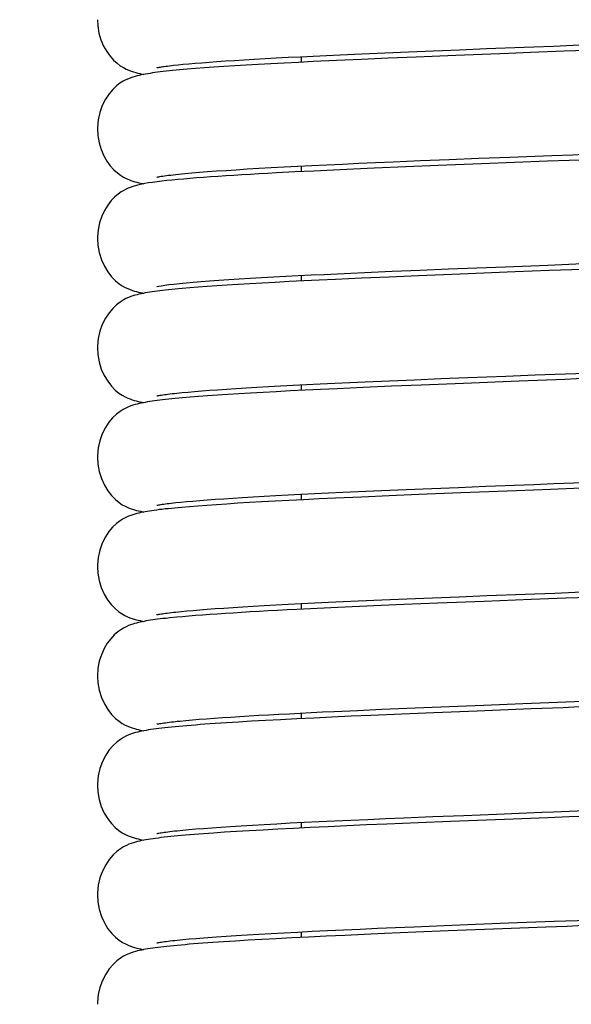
# Model space of a CAD drawing. Extents: x -559 to 3265, y -113 to 867.
# Tile 34 of 69: x 2962 to 2974, y 435 to 457. Entities that reach past the tile are written whole.
import ezdxf

# ---------------------------------------------------------------- set-up
doc = ezdxf.new("R2010")
doc.units = 0
doc.header["$LTSCALE"] = 2
doc.header["$MEASUREMENT"] = 0
doc.layers.get('0').update_dxf_attribs({"linetype": 'CONTINUOUS'})
doc.layers.get('DEFPOINTS').update_dxf_attribs({"linetype": 'CONTINUOUS'})
doc.layers.add('COSTRUZIONE', color=4, linetype='CONTINUOUS', lineweight=13)
doc.styles.add('ISO', font='tahoma.ttf')
doc.dimstyles.new('ISO-25', dxfattribs={"dimtxt": 20, "dimasz": 4, "dimexe": 1, "dimexo": 1.5, "dimgap": 1.5, "dimtad": 1, "dimdec": 0, "dimtxsty": 'ISO', "dimcen": 2.5, "dimclrd": 7, "dimclre": 7, "dimclrt": 7, "dimadec": 0, "dimazin": 0, "dimtfac": 1, "dimtdec": 0, "dimtmove": 0, "dimatfit": 3, "dimfxl": 1, "dimlwd": 13, "dimarcsym": 0})

# ---------------------------------------------------------------- blocks, each defined once
blk = doc.blocks.new('*D32')
at = {"layer": 'COSTRUZIONE', "color": 7, "lineweight": -2, "transparency": 16777216}
for p, q in [((2871.648, 599.245), (3041.657, 599.245)), ((2999.654, 73.672), (3041.657, 73.672))]:
    blk.add_line(p, q, dxfattribs=at)
at = {"layer": 'COSTRUZIONE', "color": 7, "lineweight": 13, "transparency": 16777216}
blk.add_line((3040.657, 77.672), (3040.657, 595.245), dxfattribs=at)
at = {"layer": 'COSTRUZIONE', "color": 7, "transparency": 16777216}
for points in [[(3039.99, 595.245), (3041.324, 595.245), (3040.657, 599.245)], [(3039.99, 77.672), (3041.324, 77.672), (3040.657, 73.672)]]:
    blk.add_solid(points, dxfattribs=at)
at = {"layer": 'DEFPOINTS', "color": 0, "transparency": 16777216}
for p in [(2870.148, 599.245), (3040.657, 599.245), (2998.154, 73.672)]:
    blk.add_point(p, dxfattribs=at)
at = {"layer": 'COSTRUZIONE', "color": 7, "transparency": 16777216, "insert": (3028.741, 336.459), "char_height": 20, "attachment_point": 5, "rotation": 90, "style": 'ISO'}
blk.add_mtext('525', dxfattribs=at)

msp = doc.modelspace()

# ---------------------------------------------------------------- linework, layer by layer
at = {"color": 7, "linetype": 'Continuous'}
for p, q in [((2971.377, 456.633), (2971.963, 456.657)), ((2971.963, 456.657), (2972.571, 456.681)), ((2973.634, 456.722), (2974.074, 456.739)), ((2966.689, 456.403), (2966.893, 456.417)), ((2966.893, 456.417), (2967.11, 456.43)), ((2967.11, 456.43), (2967.339, 456.444)), ((2967.339, 456.444), (2967.581, 456.458)), ((2967.581, 456.458), (2967.834, 456.471)), ((2967.834, 456.471), (2968.099, 456.486)), ((2968.099, 456.486), (2968.376, 456.5)), ((2968.376, 456.5), (2968.664, 456.514)), ((2968.404, 456.375), (2968.404, 456.501)), ((2968.664, 456.514), (2968.963, 456.528)), ((2969.192, 456.413), (2968.664, 456.388)), ((2968.963, 456.528), (2969.274, 456.543)), ((2969.754, 456.438), (2969.192, 456.413)), ((2969.274, 456.543), (2969.762, 456.565)), ((2970.352, 456.464), (2969.754, 456.438)), ((2969.762, 456.565), (2970.276, 456.587)), ((2970.276, 456.587), (2970.814, 456.61)), ((2970.983, 456.491), (2970.352, 456.464)), ((2970.814, 456.61), (2971.377, 456.633)), ((2971.876, 456.527), (2970.983, 456.491)), ((2973.066, 456.574), (2971.876, 456.527)), ((2973.561, 456.593), (2973.066, 456.574)), ((2965.518, 456.306), (2965.622, 456.317)), ((2965.622, 456.317), (2965.737, 456.329)), ((2965.737, 456.329), (2965.864, 456.34)), ((2966.013, 456.231), (2965.828, 456.216)), ((2965.864, 456.34), (2966.003, 456.353)), ((2966.003, 456.353), (2966.155, 456.365)), ((2966.213, 456.246), (2966.013, 456.231)), ((2966.155, 456.365), (2966.32, 456.377)), ((2966.426, 456.262), (2966.213, 456.246)), ((2966.32, 456.377), (2966.498, 456.39)), ((2966.654, 456.277), (2966.426, 456.262)), ((2966.498, 456.39), (2966.689, 456.403)), ((2966.897, 456.292), (2966.654, 456.277)), ((2967.154, 456.308), (2966.897, 456.292)), ((2967.426, 456.324), (2967.154, 456.308)), ((2967.712, 456.339), (2967.426, 456.324)), ((2968.014, 456.355), (2967.712, 456.339)), ((2968.332, 456.372), (2968.014, 456.355)), ((2968.664, 456.388), (2968.332, 456.372)), ((2971.727, 454.186), (2972.398, 454.213)), ((2972.398, 454.213), (2973.09, 454.239)), ((2973.09, 454.239), (2974.036, 454.276)), ((2967.179, 453.973), (2967.44, 453.988)), ((2967.44, 453.988), (2967.717, 454.003)), ((2967.717, 454.003), (2968.008, 454.019)), ((2968.008, 454.019), (2968.314, 454.035)), ((2968.314, 454.035), (2968.636, 454.051)), ((2968.404, 453.913), (2968.404, 454.039)), ((2968.636, 454.051), (2968.972, 454.067)), ((2968.972, 454.067), (2969.323, 454.083)), ((2969.323, 454.083), (2969.689, 454.1)), ((2970.039, 453.989), (2969.575, 453.969)), ((2969.689, 454.1), (2970.069, 454.117)), ((2970.75, 454.019), (2970.039, 453.989)), ((2970.069, 454.117), (2970.463, 454.134)), ((2970.463, 454.134), (2971.081, 454.16)), ((2971.476, 454.049), (2970.75, 454.019)), ((2971.081, 454.16), (2971.727, 454.186)), ((2972.457, 454.088), (2971.476, 454.049)), ((2973.939, 454.145), (2972.457, 454.088)), ((2965.776, 453.871), (2965.931, 453.885)), ((2965.931, 453.885), (2966.101, 453.899)), ((2966.101, 453.899), (2966.286, 453.913)), ((2966.286, 453.913), (2966.487, 453.928)), ((2966.487, 453.928), (2966.702, 453.942)), ((2966.702, 453.942), (2966.933, 453.957)), ((2966.933, 453.957), (2967.179, 453.973)), ((2968.252, 453.906), (2967.839, 453.884)), ((2968.68, 453.927), (2968.252, 453.906)), ((2969.122, 453.948), (2968.68, 453.927)), ((2969.575, 453.969), (2969.122, 453.948)), ((2972.354, 451.749), (2972.993, 451.774)), ((2972.993, 451.774), (2973.95, 451.811)), ((2968.404, 451.452), (2968.404, 451.577)), ((2970.374, 451.542), (2969.749, 451.515)), ((2969.823, 451.644), (2970.446, 451.671)), ((2971.038, 451.57), (2970.374, 451.542)), ((2970.446, 451.671), (2971.077, 451.698)), ((2971.976, 451.607), (2971.038, 451.57)), ((2971.077, 451.698), (2971.714, 451.724)), ((2971.714, 451.724), (2972.354, 451.749)), ((2973.213, 451.656), (2971.976, 451.607)), ((2973.977, 451.685), (2973.213, 451.656)), ((2965.152, 451.33), (2965.153, 451.331)), ((2966.278, 451.328), (2966.076, 451.313)), ((2966.494, 451.343), (2966.278, 451.328)), ((2966.726, 451.358), (2966.494, 451.343)), ((2966.973, 451.374), (2966.726, 451.358)), ((2967.235, 451.389), (2966.973, 451.374)), ((2967.514, 451.405), (2967.235, 451.389)), ((2967.81, 451.421), (2967.514, 451.405)), ((2968.122, 451.438), (2967.81, 451.421)), ((2968.453, 451.454), (2968.122, 451.438)), ((2968.8, 451.471), (2968.453, 451.454)), ((2969.166, 451.488), (2968.8, 451.471)), ((2969.749, 451.515), (2969.166, 451.488)), ((2965.888, 451.298), (2965.715, 451.283)), ((2966.076, 451.313), (2965.888, 451.298)), ((2973.002, 449.313), (2973.665, 449.338)), ((2973.665, 449.338), (2974.118, 449.355)), ((2967.928, 449.091), (2968.214, 449.106)), ((2968.214, 449.106), (2968.513, 449.121)), ((2968.404, 448.99), (2968.404, 449.116)), ((2968.513, 449.121), (2968.825, 449.136)), ((2968.825, 449.136), (2969.15, 449.152)), ((2969.15, 449.152), (2969.488, 449.167)), ((2969.488, 449.167), (2969.836, 449.183)), ((2969.836, 449.183), (2970.38, 449.207)), ((2970.38, 449.207), (2970.947, 449.23)), ((2971.097, 449.11), (2970.425, 449.082)), ((2970.947, 449.23), (2971.537, 449.255)), ((2972.048, 449.149), (2971.097, 449.11)), ((2971.537, 449.255), (2972.151, 449.279)), ((2973.302, 449.197), (2972.048, 449.149)), ((2972.151, 449.279), (2973.002, 449.313)), ((2965.594, 448.929), (2965.714, 448.941)), ((2965.714, 448.941), (2965.848, 448.954)), ((2965.848, 448.954), (2965.994, 448.966)), ((2965.994, 448.966), (2966.153, 448.979)), ((2966.153, 448.979), (2966.326, 448.993)), ((2966.506, 448.882), (2966.287, 448.866)), ((2966.326, 448.993), (2966.512, 449.006)), ((2966.74, 448.897), (2966.506, 448.882)), ((2966.512, 449.006), (2966.712, 449.02)), ((2966.712, 449.02), (2966.927, 449.033)), ((2966.989, 448.913), (2966.74, 448.897)), ((2966.927, 449.033), (2967.155, 449.048)), ((2967.254, 448.928), (2966.989, 448.913)), ((2967.155, 449.048), (2967.398, 449.062)), ((2967.535, 448.944), (2967.254, 448.928)), ((2967.398, 449.062), (2967.656, 449.076)), ((2967.833, 448.961), (2967.535, 448.944)), ((2967.656, 449.076), (2967.928, 449.091)), ((2968.149, 448.977), (2967.833, 448.961)), ((2968.482, 448.994), (2968.149, 448.977)), ((2968.833, 449.011), (2968.482, 448.994)), ((2969.203, 449.028), (2968.833, 449.011)), ((2969.792, 449.055), (2969.203, 449.028)), ((2970.425, 449.082), (2969.792, 449.055)), ((2965.894, 448.836), (2965.719, 448.821)), ((2966.084, 448.851), (2965.894, 448.836)), ((2966.287, 448.866), (2966.084, 448.851)), ((2973.636, 446.875), (2974.083, 446.892)), ((2968.388, 446.653), (2968.691, 446.668)), ((2968.691, 446.668), (2969.007, 446.683)), ((2969.007, 446.683), (2969.335, 446.699)), ((2969.335, 446.699), (2969.674, 446.714)), ((2969.674, 446.714), (2970.205, 446.737)), ((2970.205, 446.737), (2970.759, 446.761)), ((2970.759, 446.761), (2971.336, 446.785)), ((2971.991, 446.684), (2971.044, 446.646)), ((2971.336, 446.785), (2971.935, 446.809)), ((2971.935, 446.809), (2972.556, 446.833)), ((2973.241, 446.733), (2971.991, 446.684)), ((2974.013, 446.763), (2973.241, 446.733)), ((2965.571, 446.465), (2965.686, 446.477)), ((2965.686, 446.477), (2965.815, 446.489)), ((2965.815, 446.489), (2965.956, 446.501)), ((2965.956, 446.501), (2966.109, 446.514)), ((2966.109, 446.514), (2966.276, 446.527)), ((2966.276, 446.527), (2966.456, 446.54)), ((2966.456, 446.54), (2966.649, 446.554)), ((2966.649, 446.554), (2966.855, 446.567)), ((2966.968, 446.45), (2966.72, 446.434)), ((2966.855, 446.567), (2967.076, 446.581)), ((2967.231, 446.465), (2966.968, 446.45)), ((2967.076, 446.581), (2967.31, 446.595)), ((2967.51, 446.481), (2967.231, 446.465)), ((2967.31, 446.595), (2967.559, 446.609)), ((2967.806, 446.497), (2967.51, 446.481)), ((2967.559, 446.609), (2967.822, 446.624)), ((2968.119, 446.514), (2967.806, 446.497)), ((2967.822, 446.624), (2968.098, 446.638)), ((2968.098, 446.638), (2968.388, 446.653)), ((2968.449, 446.53), (2968.119, 446.514)), ((2968.404, 446.528), (2968.404, 446.654)), ((2968.798, 446.547), (2968.449, 446.53)), ((2969.164, 446.565), (2968.798, 446.547)), ((2969.749, 446.591), (2969.164, 446.565)), ((2970.376, 446.618), (2969.749, 446.591)), ((2971.044, 446.646), (2970.376, 446.618)), ((2965.881, 446.374), (2965.708, 446.359)), ((2966.069, 446.388), (2965.881, 446.374)), ((2966.271, 446.404), (2966.069, 446.388)), ((2966.488, 446.419), (2966.271, 446.404)), ((2966.72, 446.434), (2966.488, 446.419)), ((2969.012, 444.222), (2969.341, 444.237)), ((2969.341, 444.237), (2969.681, 444.253)), ((2969.681, 444.253), (2970.214, 444.276)), ((2970.214, 444.276), (2970.77, 444.3)), ((2970.77, 444.3), (2971.35, 444.324)), ((2971.35, 444.324), (2971.952, 444.348)), ((2972.518, 444.243), (2971.473, 444.202)), ((2971.952, 444.348), (2972.576, 444.372)), ((2973.571, 444.284), (2972.518, 444.243)), ((2973.66, 444.414), (2974.108, 444.431)), ((2965.573, 444.003), (2965.689, 444.015)), ((2965.689, 444.015), (2965.818, 444.028)), ((2965.818, 444.028), (2965.959, 444.04)), ((2965.959, 444.04), (2966.113, 444.053)), ((2966.113, 444.053), (2966.28, 444.066)), ((2966.28, 444.066), (2966.46, 444.079)), ((2966.46, 444.079), (2966.653, 444.092)), ((2966.653, 444.092), (2966.86, 444.106)), ((2966.86, 444.106), (2967.08, 444.119)), ((2967.08, 444.119), (2967.315, 444.133)), ((2967.315, 444.133), (2967.563, 444.148)), ((2967.563, 444.148), (2967.826, 444.162)), ((2967.826, 444.162), (2968.102, 444.177)), ((2968.102, 444.177), (2968.392, 444.192)), ((2968.752, 444.083), (2968.299, 444.061)), ((2968.392, 444.192), (2968.696, 444.207)), ((2968.404, 444.066), (2968.404, 444.192)), ((2968.696, 444.207), (2969.012, 444.222)), ((2969.222, 444.105), (2968.752, 444.083)), ((2969.705, 444.127), (2969.222, 444.105)), ((2970.199, 444.149), (2969.705, 444.127)), ((2970.703, 444.17), (2970.199, 444.149)), ((2971.473, 444.202), (2970.703, 444.17)), ((2965.439, 443.871), (2965.343, 443.861)), ((2964.643, 443.744), (2964.599, 443.731)), ((2969.134, 441.766), (2969.666, 441.79)), ((2969.666, 441.79), (2970.213, 441.814)), ((2970.213, 441.814), (2970.774, 441.838)), ((2970.774, 441.838), (2971.344, 441.862)), ((2971.344, 441.862), (2971.922, 441.885)), ((2971.922, 441.885), (2972.506, 441.908)), ((2973.572, 441.822), (2972.356, 441.775)), ((2972.506, 441.908), (2973.385, 441.942)), ((2973.385, 441.942), (2973.97, 441.964)), ((2967.932, 441.581), (2967.594, 441.562)), ((2968.294, 441.599), (2967.932, 441.581)), ((2968.68, 441.618), (2968.294, 441.599)), ((2968.404, 441.605), (2968.404, 441.73)), ((2969.088, 441.638), (2968.68, 441.618)), ((2969.517, 441.657), (2969.088, 441.638)), ((2969.964, 441.677), (2969.517, 441.657)), ((2970.661, 441.707), (2969.964, 441.677)), ((2971.381, 441.736), (2970.661, 441.707)), ((2972.356, 441.775), (2971.381, 441.736)), ((2965.523, 441.536), (2965.601, 441.545)), ((2965.913, 441.453), (2965.817, 441.445)), ((2966.46, 441.493), (2966.227, 441.477)), ((2966.712, 441.51), (2966.46, 441.493)), ((2966.985, 441.527), (2966.712, 441.51)), ((2967.278, 441.545), (2966.985, 441.527)), ((2967.594, 441.562), (2967.278, 441.545)), ((2969.892, 439.338), (2970.29, 439.356)), ((2970.29, 439.356), (2970.705, 439.373)), ((2970.705, 439.373), (2971.361, 439.4)), ((2971.361, 439.4), (2972.057, 439.428)), ((2972.057, 439.428), (2972.79, 439.457)), ((2973.948, 439.375), (2972.977, 439.338)), ((2966.022, 439.122), (2966.194, 439.135)), ((2966.194, 439.135), (2966.381, 439.15)), ((2966.381, 439.15), (2966.585, 439.164)), ((2966.585, 439.164), (2966.805, 439.179)), ((2966.805, 439.179), (2967.041, 439.194)), ((2967.041, 439.194), (2967.294, 439.209)), ((2967.294, 439.209), (2967.563, 439.224)), ((2967.563, 439.224), (2967.848, 439.24)), ((2967.848, 439.24), (2968.149, 439.256)), ((2968.221, 439.134), (2967.867, 439.115)), ((2968.149, 439.256), (2968.465, 439.272)), ((2968.599, 439.152), (2968.221, 439.134)), ((2968.404, 439.143), (2968.404, 439.269)), ((2968.465, 439.272), (2968.798, 439.288)), ((2969, 439.172), (2968.599, 439.152)), ((2968.798, 439.288), (2969.146, 439.305)), ((2969.422, 439.191), (2969, 439.172)), ((2969.146, 439.305), (2969.51, 439.321)), ((2969.864, 439.211), (2969.422, 439.191)), ((2969.51, 439.321), (2969.892, 439.338)), ((2970.321, 439.231), (2969.864, 439.211)), ((2971.03, 439.26), (2970.321, 439.231)), ((2971.756, 439.29), (2971.03, 439.26)), ((2972.977, 439.338), (2971.756, 439.29)), ((2965.6, 439.083), (2965.726, 439.095)), ((2965.726, 439.095), (2965.866, 439.108)), ((2965.866, 439.108), (2966.022, 439.122)), ((2966.423, 439.029), (2966.195, 439.013)), ((2966.67, 439.046), (2966.423, 439.029)), ((2966.938, 439.063), (2966.67, 439.046)), ((2967.226, 439.08), (2966.938, 439.063)), ((2967.535, 439.097), (2967.226, 439.08)), ((2967.867, 439.115), (2967.535, 439.097)), ((2970.518, 436.904), (2970.942, 436.921)), ((2970.942, 436.921), (2971.612, 436.949)), ((2971.612, 436.949), (2972.319, 436.977)), ((2972.319, 436.977), (2973.061, 437.006)), ((2973.061, 437.006), (2974.092, 437.045)), ((2966.293, 436.681), (2966.489, 436.695)), ((2966.489, 436.695), (2966.701, 436.71)), ((2966.701, 436.71), (2966.93, 436.725)), ((2966.93, 436.725), (2967.175, 436.74)), ((2967.175, 436.74), (2967.437, 436.755)), ((2967.437, 436.755), (2967.715, 436.771)), ((2967.715, 436.771), (2968.009, 436.787)), ((2968.009, 436.787), (2968.319, 436.803)), ((2968.319, 436.803), (2968.645, 436.819)), ((2968.404, 436.681), (2968.404, 436.807)), ((2968.956, 436.708), (2968.559, 436.689)), ((2968.645, 436.819), (2968.986, 436.835)), ((2969.376, 436.727), (2968.956, 436.708)), ((2968.986, 436.835), (2969.344, 436.852)), ((2969.344, 436.852), (2969.719, 436.869)), ((2969.815, 436.747), (2969.376, 436.727)), ((2969.719, 436.869), (2970.11, 436.886)), ((2970.271, 436.767), (2969.815, 436.747)), ((2970.11, 436.886), (2970.518, 436.904)), ((2970.979, 436.796), (2970.271, 436.767)), ((2971.707, 436.826), (2970.979, 436.796)), ((2972.931, 436.874), (2971.707, 436.826)), ((2973.906, 436.912), (2972.931, 436.874)), ((2965.605, 436.621), (2965.731, 436.634)), ((2965.731, 436.634), (2965.872, 436.647)), ((2966.113, 436.667), (2966.293, 436.681)), ((2966.403, 436.566), (2966.177, 436.55)), ((2966.648, 436.582), (2966.403, 436.566)), ((2966.913, 436.599), (2966.648, 436.582)), ((2967.198, 436.616), (2966.913, 436.599)), ((2967.505, 436.634), (2967.198, 436.616)), ((2967.833, 436.652), (2967.505, 436.634)), ((2968.184, 436.67), (2967.833, 436.652)), ((2968.559, 436.689), (2968.184, 436.67))]:
    msp.add_line(p, q, dxfattribs=at)
for points in [[(2963.805, 457.332), (2963.812, 457.192), (2963.84, 457.031), (2963.885, 456.88), (2963.945, 456.74), (2964.014, 456.617), (2964.089, 456.511), (2964.168, 456.423), (2964.246, 456.351), (2964.32, 456.296), (2964.389, 456.253), (2964.454, 456.22), (2964.513, 456.194), (2964.568, 456.173), (2964.62, 456.156), (2964.669, 456.142), (2964.715, 456.13), (2964.762, 456.119), (2964.809, 456.109), (2964.85, 456.101)], [(2972.571, 456.681), (2973.417, 456.714), (2973.634, 456.722)], [(2974.824, 456.641), (2974.57, 456.631), (2974.316, 456.621), (2973.561, 456.593)], [(2974.074, 456.739), (2974.522, 456.756), (2974.749, 456.765), (2974.978, 456.773), (2975.439, 456.791)], [(2965.828, 456.216), (2965.741, 456.209), (2965.657, 456.201), (2965.576, 456.194), (2965.499, 456.186), (2965.425, 456.179), (2965.354, 456.171), (2965.286, 456.164), (2965.221, 456.156), (2965.16, 456.148), (2965.101, 456.141), (2965.044, 456.133), (2964.99, 456.125), (2964.938, 456.117), (2964.888, 456.108), (2964.839, 456.099), (2964.791, 456.09), (2964.745, 456.079), (2964.699, 456.068), (2964.653, 456.056), (2964.605, 456.042), (2964.557, 456.025), (2964.503, 456.005), (2964.445, 455.978), (2964.383, 455.946), (2964.312, 455.901), (2964.233, 455.84), (2964.149, 455.76), (2964.066, 455.661), (2963.986, 455.54), (2963.915, 455.399), (2963.859, 455.244), (2963.822, 455.08), (2963.805, 454.908), (2963.805, 454.87)], [(2965.146, 456.253), (2965.144, 456.252), (2965.141, 456.251), (2965.144, 456.252), (2965.152, 456.254), (2965.164, 456.256), (2965.18, 456.26), (2965.199, 456.263), (2965.222, 456.267), (2965.249, 456.271), (2965.279, 456.276), (2965.311, 456.281), (2965.347, 456.285), (2965.385, 456.29), (2965.427, 456.296), (2965.471, 456.301), (2965.518, 456.306)], [(2963.805, 454.87), (2963.813, 454.725), (2963.841, 454.564), (2963.887, 454.412), (2963.947, 454.272), (2964.018, 454.149)], [(2975.405, 454.201), (2974.92, 454.183), (2974.676, 454.173), (2974.431, 454.164), (2973.939, 454.145)], [(2974.036, 454.276), (2974.515, 454.294), (2974.755, 454.303), (2974.995, 454.312), (2975.476, 454.33)], [(2964.018, 454.149), (2964.094, 454.043), (2964.175, 453.954), (2964.254, 453.883), (2964.326, 453.83), (2964.393, 453.789), (2964.454, 453.758), (2964.509, 453.734), (2964.558, 453.715), (2964.604, 453.699), (2964.649, 453.686), (2964.692, 453.674), (2964.735, 453.663), (2964.778, 453.654), (2964.823, 453.645), (2964.851, 453.639)], [(2965.889, 453.759), (2965.748, 453.747), (2965.613, 453.735), (2965.486, 453.723), (2965.366, 453.711), (2965.254, 453.698), (2965.149, 453.685), (2965.049, 453.672), (2964.958, 453.658), (2964.873, 453.644), (2964.777, 453.625)], [(2965.142, 453.79), (2965.143, 453.79), (2965.151, 453.792), (2965.165, 453.795), (2965.185, 453.799), (2965.21, 453.803), (2965.24, 453.808), (2965.275, 453.814), (2965.314, 453.819)], [(2965.314, 453.819), (2965.358, 453.825), (2965.405, 453.831), (2965.457, 453.837), (2965.513, 453.844)], [(2965.513, 453.844), (2965.573, 453.85), (2965.637, 453.857), (2965.705, 453.864), (2965.776, 453.871)], [(2967.839, 453.884), (2967.638, 453.874), (2967.442, 453.863), (2967.249, 453.852), (2967.06, 453.841), (2966.876, 453.829), (2966.697, 453.818), (2966.523, 453.806), (2966.355, 453.795), (2966.193, 453.783), (2966.038, 453.771), (2965.889, 453.759)], [(2964.625, 453.586), (2964.585, 453.573), (2964.543, 453.559), (2964.501, 453.542), (2964.452, 453.52), (2964.397, 453.492), (2964.338, 453.456), (2964.27, 453.409), (2964.194, 453.344), (2964.115, 453.26), (2964.038, 453.16), (2963.966, 453.042), (2963.903, 452.908), (2963.853, 452.762), (2963.82, 452.606), (2963.805, 452.443), (2963.805, 452.409)], [(2964.778, 453.625), (2964.747, 453.618), (2964.704, 453.608), (2964.664, 453.597), (2964.625, 453.586)], [(2963.805, 452.408), (2963.813, 452.259), (2963.844, 452.091), (2963.894, 451.931), (2963.962, 451.783), (2964.039, 451.655), (2964.123, 451.547), (2964.21, 451.459), (2964.293, 451.391), (2964.366, 451.343), (2964.43, 451.308), (2964.49, 451.28), (2964.544, 451.258), (2964.592, 451.241), (2964.639, 451.227), (2964.684, 451.214), (2964.728, 451.203), (2964.773, 451.193), (2964.819, 451.183), (2964.85, 451.177)], [(2973.95, 451.811), (2974.583, 451.835), (2974.898, 451.847), (2975.522, 451.87)], [(2976.279, 451.772), (2975.773, 451.753), (2975.518, 451.743), (2975.262, 451.734), (2975.005, 451.724), (2974.748, 451.714), (2974.49, 451.704), (2973.977, 451.685)], [(2965.8, 451.411), (2965.962, 451.426), (2966.14, 451.44), (2966.333, 451.455), (2966.541, 451.47), (2966.763, 451.485), (2966.998, 451.5), (2967.245, 451.515), (2967.503, 451.53), (2967.771, 451.544), (2968.047, 451.559), (2968.33, 451.574), (2968.619, 451.588), (2968.914, 451.602), (2969.213, 451.617), (2969.516, 451.63), (2969.823, 451.644)], [(2965.145, 451.329), (2965.141, 451.328), (2965.143, 451.328), (2965.15, 451.33), (2965.151, 451.33)], [(2965.153, 451.331), (2965.186, 451.337), (2965.245, 451.347), (2965.321, 451.358), (2965.414, 451.371), (2965.526, 451.384), (2965.655, 451.397), (2965.8, 451.411)], [(2964.605, 451.118), (2964.557, 451.102), (2964.504, 451.081), (2964.446, 451.056), (2964.384, 451.023), (2964.314, 450.979), (2964.234, 450.917), (2964.15, 450.837), (2964.066, 450.738), (2963.986, 450.618), (2963.915, 450.476), (2963.859, 450.322), (2963.821, 450.157), (2963.805, 449.986), (2963.804, 449.947)], [(2965.715, 451.283), (2965.633, 451.275), (2965.554, 451.268), (2965.479, 451.261), (2965.407, 451.253), (2965.338, 451.246), (2965.272, 451.238), (2965.209, 451.231), (2965.149, 451.223), (2965.091, 451.216), (2965.036, 451.208), (2964.982, 451.2), (2964.931, 451.192), (2964.881, 451.183), (2964.834, 451.174), (2964.787, 451.165), (2964.741, 451.155), (2964.697, 451.144), (2964.651, 451.132), (2964.605, 451.118)], [(2963.804, 449.947), (2963.813, 449.798), (2963.843, 449.63), (2963.893, 449.471), (2963.96, 449.324), (2964.037, 449.196), (2964.12, 449.088), (2964.207, 448.999), (2964.29, 448.931), (2964.363, 448.883), (2964.428, 448.847), (2964.487, 448.819), (2964.541, 448.797), (2964.589, 448.78), (2964.636, 448.766), (2964.681, 448.753), (2964.724, 448.742), (2964.769, 448.732), (2964.814, 448.723), (2964.851, 448.716)], [(2974.118, 449.355), (2974.579, 449.373), (2974.812, 449.382), (2975.048, 449.391), (2975.524, 449.409)], [(2974.854, 449.256), (2974.594, 449.247), (2974.334, 449.237), (2973.302, 449.197)], [(2965.145, 448.867), (2965.148, 448.867), (2965.158, 448.87), (2965.174, 448.873), (2965.194, 448.877), (2965.218, 448.881), (2965.246, 448.885), (2965.277, 448.89), (2965.313, 448.895), (2965.351, 448.901), (2965.393, 448.906), (2965.439, 448.912), (2965.487, 448.918), (2965.539, 448.923), (2965.594, 448.929)], [(2965.719, 448.821), (2965.637, 448.814), (2965.558, 448.807), (2965.482, 448.799), (2965.41, 448.792), (2965.34, 448.784), (2965.274, 448.777), (2965.21, 448.769), (2965.15, 448.762), (2965.091, 448.754), (2965.036, 448.746), (2964.982, 448.738), (2964.931, 448.73), (2964.881, 448.721), (2964.833, 448.713), (2964.787, 448.703), (2964.742, 448.693), (2964.697, 448.682), (2964.652, 448.67), (2964.605, 448.656), (2964.558, 448.64), (2964.505, 448.62), (2964.447, 448.594), (2964.385, 448.562), (2964.314, 448.517), (2964.233, 448.455), (2964.148, 448.374), (2964.065, 448.275), (2963.985, 448.154), (2963.914, 448.012), (2963.859, 447.858), (2963.821, 447.695), (2963.805, 447.524), (2963.804, 447.485)], [(2963.804, 447.485), (2963.813, 447.333), (2963.844, 447.165), (2963.894, 447.006), (2963.962, 446.858), (2964.039, 446.73), (2964.123, 446.623), (2964.21, 446.535), (2964.293, 446.467), (2964.366, 446.419), (2964.431, 446.384), (2964.49, 446.356), (2964.544, 446.335), (2964.592, 446.318), (2964.639, 446.303), (2964.684, 446.291), (2964.728, 446.28), (2964.772, 446.27), (2964.818, 446.26), (2964.851, 446.254)], [(2974.083, 446.892), (2974.537, 446.909), (2974.767, 446.918), (2974.999, 446.927), (2975.467, 446.945)], [(2972.556, 446.833), (2973.416, 446.867), (2973.636, 446.875)], [(2974.793, 446.792), (2974.533, 446.783), (2974.013, 446.763)], [(2965.144, 446.405), (2965.146, 446.405), (2965.155, 446.407), (2965.169, 446.41), (2965.187, 446.414), (2965.21, 446.418), (2965.236, 446.422), (2965.266, 446.427), (2965.3, 446.432), (2965.337, 446.437), (2965.377, 446.442), (2965.421, 446.448), (2965.468, 446.453), (2965.518, 446.459), (2965.571, 446.465)], [(2965.708, 446.359), (2965.626, 446.351), (2965.548, 446.344), (2965.472, 446.336), (2965.4, 446.329), (2965.332, 446.322), (2965.266, 446.314), (2965.203, 446.307), (2965.143, 446.299), (2965.085, 446.291), (2965.029, 446.284), (2964.976, 446.276), (2964.926, 446.267), (2964.877, 446.259), (2964.83, 446.25), (2964.784, 446.241), (2964.739, 446.231), (2964.695, 446.22), (2964.65, 446.208), (2964.604, 446.194), (2964.557, 446.178), (2964.504, 446.158), (2964.447, 446.132), (2964.385, 446.1), (2964.314, 446.056), (2964.234, 445.994), (2964.148, 445.912), (2964.064, 445.812), (2963.985, 445.692), (2963.914, 445.55), (2963.858, 445.396), (2963.821, 445.233), (2963.805, 445.063), (2963.804, 445.023)], [(2963.804, 445.023), (2963.812, 444.878), (2963.842, 444.711), (2963.891, 444.552), (2963.957, 444.405), (2964.034, 444.277), (2964.117, 444.169), (2964.203, 444.079), (2964.286, 444.011), (2964.359, 443.961), (2964.424, 443.925), (2964.483, 443.897), (2964.538, 443.875), (2964.586, 443.858), (2964.632, 443.843), (2964.678, 443.831)], [(2974.108, 444.431), (2974.563, 444.449), (2974.793, 444.457), (2975.025, 444.466), (2975.493, 444.484)], [(2972.576, 444.372), (2973.439, 444.406), (2973.66, 444.414)], [(2975.392, 444.353), (2974.877, 444.334), (2974.618, 444.324), (2974.357, 444.314), (2973.571, 444.284)], [(2968.299, 444.061), (2968.078, 444.05), (2967.863, 444.039), (2967.652, 444.027), (2967.446, 444.016), (2967.246, 444.004), (2967.052, 443.993), (2966.863, 443.981), (2966.681, 443.97), (2966.505, 443.958), (2966.335, 443.946), (2966.172, 443.934), (2966.016, 443.923), (2965.866, 443.91)], [(2965.343, 443.861), (2965.279, 443.854), (2965.218, 443.847), (2965.159, 443.839), (2965.104, 443.832), (2965.05, 443.825), (2964.999, 443.817), (2964.95, 443.81), (2964.903, 443.802), (2964.857, 443.793), (2964.812, 443.785), (2964.769, 443.776), (2964.727, 443.766), (2964.685, 443.756), (2964.643, 443.744)], [(2964.678, 443.831), (2964.721, 443.82), (2964.766, 443.809), (2964.811, 443.8), (2964.85, 443.792)], [(2965.144, 443.943), (2965.146, 443.944), (2965.155, 443.946), (2965.17, 443.949), (2965.188, 443.952), (2965.211, 443.956), (2965.238, 443.961), (2965.268, 443.965), (2965.301, 443.97), (2965.339, 443.976), (2965.379, 443.981), (2965.423, 443.986), (2965.47, 443.992), (2965.52, 443.998), (2965.573, 444.003)], [(2965.866, 443.91), (2965.724, 443.898), (2965.59, 443.886), (2965.439, 443.871)], [(2964.599, 443.731), (2964.553, 443.715), (2964.505, 443.697), (2964.452, 443.673), (2964.394, 443.643), (2964.331, 443.605), (2964.261, 443.554), (2964.184, 443.487), (2964.105, 443.401), (2964.028, 443.299), (2963.957, 443.18), (2963.895, 443.043), (2963.848, 442.896), (2963.816, 442.74), (2963.804, 442.561)], [(2963.804, 442.561), (2963.813, 442.41), (2963.844, 442.242), (2963.894, 442.083), (2963.961, 441.935), (2964.039, 441.807), (2964.123, 441.7), (2964.21, 441.611), (2964.293, 441.544), (2964.366, 441.496), (2964.43, 441.46), (2964.489, 441.433), (2964.543, 441.411), (2964.591, 441.394), (2964.637, 441.38), (2964.682, 441.368), (2964.725, 441.357), (2964.769, 441.347), (2964.814, 441.337), (2964.85, 441.331)], [(2974.77, 441.868), (2974.532, 441.859), (2974.294, 441.85), (2973.572, 441.822)], [(2973.97, 441.964), (2974.553, 441.987), (2974.843, 441.998)], [(2965.799, 441.564), (2965.943, 441.577), (2966.098, 441.59), (2966.263, 441.602), (2966.437, 441.615), (2966.621, 441.628), (2966.813, 441.641), (2967.014, 441.654), (2967.222, 441.666), (2967.439, 441.679), (2967.662, 441.691), (2967.893, 441.704), (2968.129, 441.716), (2968.372, 441.729), (2968.621, 441.741), (2968.875, 441.754), (2969.134, 441.766)], [(2965.817, 441.445), (2965.725, 441.437), (2965.637, 441.429), (2965.553, 441.421), (2965.473, 441.413), (2965.397, 441.405), (2965.324, 441.397), (2965.255, 441.389), (2965.19, 441.381), (2965.127, 441.373), (2965.068, 441.365), (2965.011, 441.357), (2964.957, 441.349), (2964.904, 441.34), (2964.854, 441.331)], [(2965.141, 441.481), (2965.141, 441.481), (2965.145, 441.482), (2965.154, 441.484), (2965.168, 441.486), (2965.186, 441.49), (2965.208, 441.494), (2965.234, 441.498), (2965.264, 441.503), (2965.298, 441.508), (2965.336, 441.513), (2965.377, 441.519), (2965.422, 441.525), (2965.471, 441.53), (2965.523, 441.536)], [(2965.601, 441.545), (2965.666, 441.551), (2965.799, 441.564)], [(2966.227, 441.477), (2966.118, 441.469), (2966.013, 441.461), (2965.913, 441.453)], [(2964.854, 441.331), (2964.805, 441.322), (2964.758, 441.312), (2964.712, 441.301), (2964.665, 441.289), (2964.618, 441.275), (2964.569, 441.259), (2964.516, 441.239), (2964.458, 441.214), (2964.395, 441.182), (2964.324, 441.138), (2964.243, 441.078), (2964.158, 440.998), (2964.073, 440.9), (2963.992, 440.779), (2963.919, 440.637), (2963.862, 440.483), (2963.823, 440.318), (2963.805, 440.145), (2963.805, 440.1)], [(2963.805, 440.1), (2963.813, 439.955), (2963.843, 439.787), (2963.892, 439.628), (2963.959, 439.48), (2964.036, 439.351), (2964.119, 439.243), (2964.206, 439.154), (2964.288, 439.086), (2964.362, 439.037), (2964.426, 439.001), (2964.485, 438.973), (2964.54, 438.951), (2964.588, 438.934), (2964.634, 438.919), (2964.679, 438.907), (2964.723, 438.896), (2964.767, 438.885), (2964.812, 438.876), (2964.85, 438.869)], [(2972.79, 439.457), (2973.815, 439.497), (2974.078, 439.507)], [(2975.376, 439.429), (2974.905, 439.411), (2974.668, 439.402), (2974.429, 439.393), (2973.948, 439.375)], [(2974.078, 439.507), (2974.608, 439.527), (2974.875, 439.537)], [(2965.886, 438.989), (2965.792, 438.981), (2965.702, 438.973), (2965.616, 438.965), (2965.533, 438.957), (2965.455, 438.949), (2965.38, 438.941), (2965.309, 438.934), (2965.241, 438.926), (2965.177, 438.918), (2965.115, 438.91), (2965.057, 438.902), (2965.001, 438.894), (2964.948, 438.886), (2964.896, 438.877), (2964.847, 438.868), (2964.799, 438.859), (2964.753, 438.849), (2964.708, 438.838), (2964.662, 438.826), (2964.615, 438.812), (2964.567, 438.797), (2964.514, 438.777), (2964.457, 438.752), (2964.395, 438.72), (2964.324, 438.677), (2964.243, 438.616), (2964.157, 438.536), (2964.073, 438.437), (2963.992, 438.317), (2963.919, 438.175), (2963.862, 438.02), (2963.823, 437.856), (2963.805, 437.684), (2963.805, 437.638)], [(2965.145, 439.02), (2965.147, 439.02), (2965.157, 439.023), (2965.172, 439.026), (2965.191, 439.029), (2965.215, 439.033), (2965.243, 439.038), (2965.275, 439.043), (2965.31, 439.048), (2965.349, 439.053), (2965.392, 439.059), (2965.439, 439.065), (2965.489, 439.071), (2965.543, 439.077), (2965.6, 439.083)], [(2966.195, 439.013), (2966.087, 439.005), (2965.985, 438.997), (2965.886, 438.989)], [(2963.805, 437.638), (2963.814, 437.484), (2963.845, 437.315), (2963.897, 437.155), (2963.965, 437.006), (2964.043, 436.878), (2964.128, 436.771), (2964.215, 436.684), (2964.298, 436.617), (2964.371, 436.569), (2964.435, 436.535), (2964.494, 436.507), (2964.548, 436.486), (2964.596, 436.469), (2964.643, 436.455), (2964.689, 436.442), (2964.733, 436.431), (2964.778, 436.421), (2964.824, 436.412), (2964.85, 436.407)], [(2974.866, 436.948), (2974.627, 436.939), (2974.388, 436.93), (2973.906, 436.912)], [(2974.092, 437.045), (2974.619, 437.065), (2974.885, 437.076)], [(2965.871, 436.526), (2965.778, 436.518), (2965.689, 436.51), (2965.603, 436.502), (2965.522, 436.494), (2965.444, 436.486), (2965.37, 436.479), (2965.3, 436.471), (2965.233, 436.463), (2965.169, 436.455), (2965.108, 436.447), (2965.05, 436.439), (2964.995, 436.431), (2964.942, 436.423), (2964.891, 436.415), (2964.843, 436.406), (2964.796, 436.396), (2964.75, 436.386), (2964.705, 436.376), (2964.66, 436.364), (2964.613, 436.35), (2964.566, 436.334), (2964.513, 436.315), (2964.456, 436.29), (2964.395, 436.258), (2964.324, 436.215), (2964.243, 436.154), (2964.157, 436.074), (2964.072, 435.975), (2963.991, 435.854), (2963.919, 435.712), (2963.862, 435.558), (2963.823, 435.394), (2963.805, 435.222), (2963.805, 435.176)], [(2965.145, 436.558), (2965.148, 436.559), (2965.158, 436.561), (2965.173, 436.564), (2965.193, 436.568), (2965.217, 436.572), (2965.245, 436.577), (2965.277, 436.582), (2965.313, 436.587), (2965.353, 436.592), (2965.396, 436.598), (2965.443, 436.603), (2965.493, 436.609), (2965.547, 436.615), (2965.605, 436.621)], [(2966.177, 436.55), (2966.071, 436.542), (2965.969, 436.534), (2965.871, 436.526)], [(2965.872, 436.647), (2966.029, 436.66), (2966.113, 436.667)]]:
    msp.add_lwpolyline(points, dxfattribs=at)

# ---------------------------------------------------------------- dimensions: what is measured, and where the dimension line sits
at = {"layer": 'COSTRUZIONE', "color": 7}
dim = msp.add_linear_dim(base=(3040.657, 599.245), p1=(2998.154, 73.672), p2=(2870.148, 599.245), angle=90, text='525', dimstyle='ISO-25', dxfattribs=at)
dim.commit()
dim.dimension.update_dxf_attribs({"geometry": '*D32', "text_midpoint": (3028.741, 336.459)})

doc.saveas('drawing.dxf')
